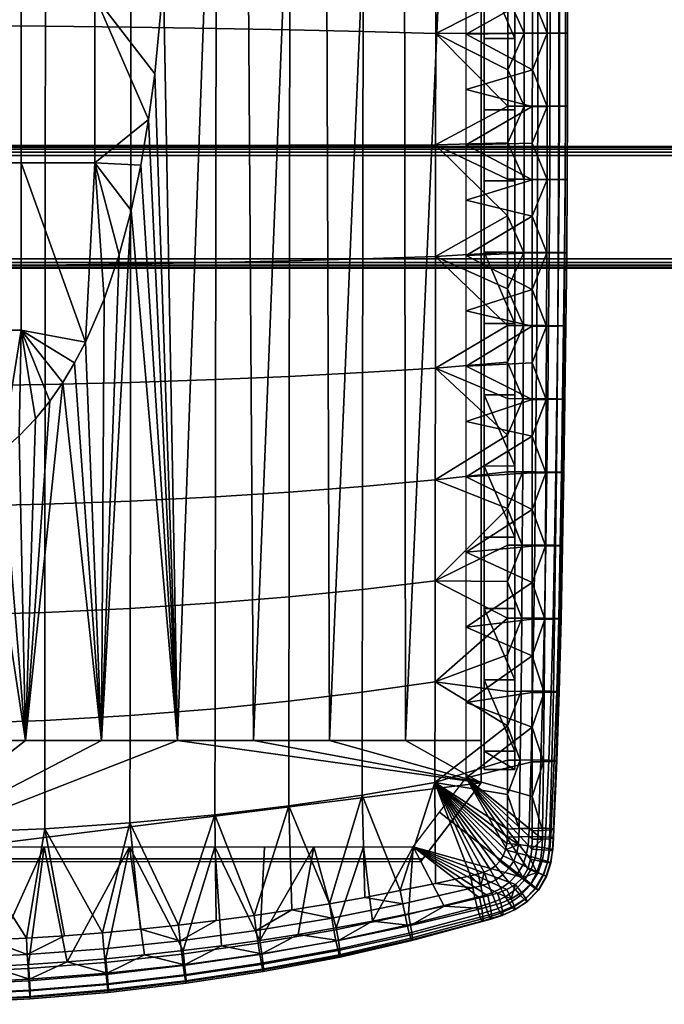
# Model space of a CAD drawing. Header units: millimetres. Extents: x -1013 to 1013, y -310 to 310.
# Tile 6 of 69: x -717 to -505, y -262 to 62. Entities that reach past the tile are written whole.
import ezdxf

# ---------------------------------------------------------------- set-up
doc = ezdxf.new("R2010")
doc.units = ezdxf.units.MM
for name, color, linetype in [('kryt', 251, 'Continuous'), ('podnoz', 7, 'Continuous'), ('podnoz nos', 7, 'Continuous'), ('sedak', 7, 'Continuous')]:
    doc.layers.add(name, color=color, linetype=linetype)

msp = doc.modelspace()

# ---------------------------------------------------------------- meshes
at = {"layer": 'kryt'}
mesh = msp.add_polyface(dxfattribs=at)
corners = [(-565, -114.98, 432.03), (-565, -189.5, 432.98), (-565, -189.5, 410.74), (-565, -40.5, 429.66), (-565, 33.93, 425.88), (-565, -175.5, 405), (-565, 132.72, 401.9), (-765, -215.5, 433), (-765, -214.5, 421), (-584.23, -214.5, 421), (-585, -215.5, 433), (-584.23, -214.5, 421), (-565, -189.5, 410.74), (-565, -189.5, 432.98), (-585, -215.5, 433), (-757.42, -95.05, 393.81), (-765, -175.5, 405), (-765, -95.5, 393.86), (-749.94, -93.72, 393.66), (-740, -175.5, 405), (-742.63, -91.51, 393.41), (-715, -175.5, 405), (-728.99, -84.71, 392.65), (-735.54, -88.44, 393.06), (-722.83, -80.3, 392.17), (-702.78, -57.68, 389.73), (-690, -175.5, 405), (-680.3, -1.1, 383.82), (-665, -175.5, 405), (-711.73, -69.63, 391.01), (-707.06, -63.84, 390.39), (-717.08, -75.26, 391.62), (-698.87, -51.2, 389.05), (-695.32, -44.44, 388.34), (-689.19, -30.31, 386.86), (-684.23, -15.71, 385.34), (-672.46, 43.93, 379.09), (-669.59, 74.18, 375.84), (-716.48, -40.42, 388.7), (-698.87, -51.2, 389.05), (-702.78, -57.68, 389.73), (-707.06, -63.84, 390.39), (-711.73, -69.63, 391.01), (-717.08, -75.26, 391.62), (-722.83, -80.3, 392.17), (-749.94, -93.72, 393.66), (-765, -67.96, 391.67), (-740.74, -40.43, 389.2), (-765, -40.43, 389.37), (-728.99, -84.71, 392.65), (-735.54, -88.44, 393.06), (-742.63, -91.51, 393.41), (-757.42, -95.05, 393.81), (-765, -95.5, 393.86), (-772.58, -95.05, 393.81), (-565, -189.5, 410.74), (-584.23, -214.5, 421), (-765, -214.5, 421), (-565, -175.5, 405), (-590, -175.5, 405), (-665, -175.5, 405), (-615, -175.5, 405), (-640, -175.5, 405), (-690, -175.5, 405), (-740, -175.5, 405), (-715, -175.5, 405), (-765, -175.5, 405)]
mesh.append_faces([[corners[k] for k in face] for face in [(0, 1, 2, 2), (3, 0, 2, 2), (4, 3, 2, 2), (5, 4, 2, 2), (6, 4, 5, 5), (7, 8, 9, 10), (11, 12, 13, 13), (13, 14, 11, 11), (15, 16, 17, 17), (15, 18, 16, 16), (19, 16, 18, 18), (19, 18, 20, 20), (21, 19, 22, 22), (19, 23, 22, 22), (19, 20, 23, 23), (24, 21, 22, 22), (21, 25, 26, 26), (27, 28, 26, 26), (29, 30, 21, 21), (25, 21, 30, 30), (31, 29, 21, 21), (31, 21, 24, 24), (32, 33, 26, 26), (34, 35, 26, 26), (33, 34, 26, 26), (36, 37, 28, 28), (27, 26, 35, 35), (25, 32, 26, 26), (38, 39, 40, 40), (38, 40, 41, 41), (42, 43, 38, 38), (42, 38, 41, 41), (44, 38, 43, 43), (45, 46, 47, 47), (38, 44, 47, 47), (47, 46, 48, 48), (49, 47, 44, 44), (47, 50, 51, 51), (47, 51, 45, 45), (52, 53, 46, 46), (52, 46, 45, 45), (49, 50, 47, 47), (54, 46, 53, 53), (55, 56, 57, 57), (58, 55, 59, 59), (60, 55, 57, 57), (59, 55, 61, 61), (61, 55, 62, 62), (55, 60, 62, 62), (57, 63, 60, 60), (57, 64, 65, 65), (57, 66, 64, 64), (57, 65, 63, 63)]])
mesh = msp.add_polyface(dxfattribs=at)
corners = [(-577.6, 104.5, 390.52), (-565, 113.71, 397.16), (-565, 104.5, 394), (-590.29, 104.5, 387.27), (-589.41, 114.04, 390.73), (-614.09, 114.32, 385.18), (-615.92, 104.5, 381.42), (-628.84, 104.5, 378.84), (-603.06, 104.5, 384.23), (-654.89, 104.5, 374.37), (-638.97, 114.55, 380.49), (-641.84, 104.5, 376.49), (-679.69, 108.74, 372.62), (-664.03, 114.74, 376.67), (-668, 104.5, 372.49), (-565, 104.5, 394), (-565, 113.71, 397.16), (-565, -175.5, 405), (-565, 123.13, 399.8), (-565, 33.93, 425.88), (-565, 132.72, 401.9), (-565, 108.27, 420.69), (-640, -175.5, 405), (-665, -175.5, 405), (-654.89, 104.5, 374.37), (-641.84, 104.5, 376.49), (-615, -175.5, 405), (-628.84, 104.5, 378.84), (-615.92, 104.5, 381.42), (-565, -175.5, 405), (-590, -175.5, 405), (-577.6, 104.5, 390.52), (-565, 104.5, 394), (-603.06, 104.5, 384.23), (-590.29, 104.5, 387.27), (-677.08, 13.87, 382.26), (-680.3, -1.1, 383.82), (-672.46, 43.93, 379.09), (-674.51, 28.92, 380.68), (-669.59, 74.18, 375.84), (-668, 104.5, 372.49), (-716.48, 14.6, 383.71), (-716.48, 69.58, 378.23), (-692.23, 69.58, 377.4), (-692.23, 14.62, 382.88), (-740.74, 14.6, 384.21), (-740.74, 69.57, 378.73), (-740.74, -40.43, 389.2), (-716.48, -40.42, 388.7), (-679.69, 108.74, 372.62), (-691.5, 112.61, 372.73), (-703.47, 116.05, 372.8), (-715.57, 118.98, 372.85), (-669.59, 74.18, 375.84), (-668, 104.5, 372.49), (-672.46, 43.93, 379.09), (-674.51, 28.92, 380.68), (-677.08, 13.87, 382.26), (-727.84, 121.35, 372.88), (-752.5, 124.14, 372.92), (-765, 97.04, 375.97), (-740.13, 123.08, 372.91), (-765, 14.59, 384.38), (-765, 42.09, 381.7), (-765, 69.57, 378.9), (-765, -12.91, 386.93), (-695.32, -44.44, 388.34), (-680.3, -1.1, 383.82), (-684.23, -15.71, 385.34), (-689.19, -30.31, 386.86), (-698.87, -51.2, 389.05), (-765, -40.43, 389.37)]
mesh.append_faces([[corners[k] for k in face] for face in [(0, 1, 2, 2), (3, 4, 0, 0), (5, 6, 7, 7), (5, 8, 6, 6), (9, 10, 11, 11), (10, 7, 11, 11), (12, 13, 14, 14), (15, 16, 17, 17), (17, 16, 18, 18), (19, 20, 21, 21), (20, 17, 18, 18), (22, 23, 24, 25), (26, 22, 27, 28), (29, 30, 31, 32), (30, 26, 33, 34), (35, 23, 36, 36), (37, 23, 38, 38), (38, 23, 35, 35), (24, 39, 40, 40), (27, 22, 25, 25), (33, 26, 28, 28), (31, 30, 34, 34), (24, 23, 39, 39), (41, 42, 43, 44), (45, 46, 42, 41), (47, 45, 41, 48), (49, 43, 50, 50), (51, 42, 52, 52), (51, 50, 43, 43), (53, 49, 54, 54), (55, 43, 53, 53), (56, 43, 55, 55), (56, 44, 43, 43), (43, 42, 51, 51), (44, 56, 57, 57), (53, 43, 49, 49), (58, 52, 42, 42), (59, 46, 60, 60), (46, 61, 58, 58), (42, 46, 58, 58), (46, 45, 62, 63), (46, 63, 64, 64), (62, 45, 65, 65), (60, 46, 64, 64), (41, 44, 66, 66), (67, 68, 44, 44), (69, 66, 44, 44), (48, 41, 66, 66), (69, 44, 68, 68), (66, 70, 48, 48), (47, 71, 65, 65), (47, 65, 45, 45), (67, 44, 57, 57)]])
at = {"layer": 'podnoz'}
mesh = msp.add_polyface(dxfattribs=at)
corners = [(-554, 32.1, 425.99), (-554, 55.53, 424.52), (-564, 55.52, 424.52), (-564, 32.09, 425.99), (-564, 78.94, 422.91), (-554, 78.95, 422.91), (-554, 102.36, 421.16), (-554, 125.75, 419.27), (-564, 125.75, 419.27), (-564, 102.35, 421.16), (-554, 149.13, 417.24), (-564, 149.13, 417.24), (-554, 172.5, 415.07), (-564, 172.5, 415.07), (-554, 32.1, 400.95), (-564, 32.09, 400.95), (-564, 55.52, 399.47), (-554, 55.53, 399.46), (-564, 78.94, 397.84), (-554, 125.76, 394.18), (-554, 102.36, 396.08), (-564, 125.75, 394.18), (-554, 78.95, 397.84), (-564, 102.35, 396.08), (-564, 149.13, 392.13), (-554, 149.14, 392.13), (-554, 78.95, 397.84), (-554, 78.95, 422.91), (-554, 55.53, 399.46), (-554, 55.53, 424.52), (-554, 32.1, 400.95), (-554, 125.76, 394.18), (-554, 125.75, 419.27), (-554, 102.36, 396.08), (-554, 149.14, 392.13), (-554, 149.13, 417.24), (-554, 102.36, 421.16), (-554, 32.1, 425.99), (-564, 125.75, 419.27), (-564, 125.75, 394.18), (-564, 102.35, 396.08), (-564, 172.5, 415.07), (-564, 149.13, 392.13), (-564, 149.13, 417.24), (-564, 78.94, 422.91), (-564, 78.94, 397.84), (-564, 55.52, 399.47), (-564, 55.52, 424.52), (-564, 32.09, 400.95), (-564, 102.35, 421.16), (-564, 172.5, 389.95)]
mesh.append_faces([[corners[k] for k in face] for face in [(0, 1, 2, 3), (4, 2, 1, 5), (6, 7, 8, 9), (7, 10, 11, 8), (5, 6, 9, 4), (10, 12, 13, 11), (14, 15, 16, 17), (16, 18, 17, 17), (19, 20, 21, 21), (22, 23, 20, 20), (19, 21, 24, 25), (18, 23, 22, 22), (23, 21, 20, 20), (17, 18, 22, 22), (26, 27, 28, 28), (29, 30, 28, 28), (31, 32, 33, 33), (31, 34, 35, 35), (36, 26, 33, 33), (37, 30, 29, 29), (36, 33, 32, 32), (27, 29, 28, 28), (26, 36, 27, 27), (31, 35, 32, 32), (38, 39, 40, 40), (41, 42, 43, 43), (43, 42, 39, 39), (44, 45, 46, 46), (47, 46, 48, 48), (45, 49, 40, 40), (47, 44, 46, 46), (49, 45, 44, 44), (49, 38, 40, 40), (38, 43, 39, 39), (41, 50, 42, 42)]])
mesh = msp.add_polyface(dxfattribs=at)
corners = [(-554, -108.63, 431.88), (-554, -85.16, 431.25), (-564, -85.18, 431.25), (-554, -61.7, 430.48), (-554, -38.24, 429.57), (-564, -38.25, 429.57), (-564, -61.71, 430.48), (-554, 8.66, 427.32), (-554, 32.1, 425.99), (-564, 32.09, 425.99), (-564, 8.65, 427.32), (-554, -14.79, 428.51), (-564, -14.8, 428.51), (-554, -61.7, 405.46), (-564, -61.71, 405.46), (-564, -38.25, 404.54), (-554, -38.24, 404.54), (-564, -14.8, 403.49), (-554, -14.78, 403.48), (-554, 8.66, 402.29), (-564, 8.65, 402.29), (-564, 32.09, 400.95), (-554, 32.1, 400.95), (-554, -85.16, 406.24), (-564, -85.18, 406.24), (-554, -38.24, 429.57), (-554, -61.7, 405.46), (-554, -38.24, 404.54), (-554, -85.16, 431.25), (-554, -108.63, 406.87), (-554, -85.16, 406.24), (-554, -61.7, 430.48), (-554, -14.79, 428.51), (-554, -14.78, 403.48), (-554, 32.1, 400.95), (-554, 32.1, 425.99), (-554, 8.66, 402.29), (-554, 8.66, 427.32), (-564, -61.71, 430.48), (-564, -61.71, 405.46), (-564, -85.18, 406.24), (-564, -14.8, 428.51), (-564, -14.8, 403.49), (-564, -38.25, 404.54), (-564, -38.25, 429.57), (-564, 32.09, 425.99), (-564, 32.09, 400.95), (-564, 8.65, 402.29), (-564, 8.65, 427.32), (-564, -85.18, 431.25), (-564, 55.52, 424.52)]
mesh.append_faces([[corners[k] for k in face] for face in [(0, 1, 2, 2), (3, 4, 5, 6), (1, 3, 6, 6), (7, 8, 9, 10), (11, 7, 10, 12), (11, 12, 4, 4), (4, 12, 5, 5), (6, 2, 1, 1), (13, 14, 15, 16), (16, 15, 17, 18), (19, 20, 21, 22), (18, 17, 20, 19), (23, 24, 14, 13), (25, 26, 27, 27), (28, 29, 30, 30), (30, 26, 31, 31), (31, 28, 30, 30), (26, 25, 31, 31), (32, 25, 27, 27), (32, 27, 33, 33), (34, 35, 36, 36), (36, 35, 37, 37), (36, 37, 33, 33), (32, 33, 37, 37), (38, 39, 40, 40), (41, 42, 43, 43), (44, 43, 39, 39), (45, 46, 47, 47), (48, 47, 42, 42), (40, 49, 38, 38), (45, 50, 46, 46), (39, 38, 44, 44), (48, 42, 41, 41), (44, 41, 43, 43), (47, 48, 45, 45)]])
mesh = msp.add_polyface(dxfattribs=at)
corners = [(-554, -185.04, 432.96), (-564, -185.04, 432.96), (-564, -185.04, 407.96), (-554, -185.04, 407.96), (-554, -155.57, 432.72), (-564, -155.57, 432.72), (-554, -179.03, 432.93), (-564, -179.04, 432.93), (-554, -185.04, 432.96), (-554, -132.1, 432.37), (-554, -108.63, 431.88), (-564, -108.64, 431.88), (-564, -132.11, 432.37), (-564, -185.04, 432.96), (-564, -85.18, 431.25), (-554, -179.03, 407.93), (-554, -185.04, 407.96), (-564, -179.04, 407.93), (-554, -155.57, 407.72), (-564, -155.57, 407.72), (-554, -132.1, 407.37), (-564, -132.11, 407.37), (-564, -108.64, 406.87), (-554, -108.63, 406.87), (-564, -85.18, 406.24), (-554, -85.16, 406.24), (-564, -185.04, 407.96), (-554, -132.1, 432.37), (-554, -155.57, 407.72), (-554, -132.1, 407.37), (-554, -179.03, 432.93), (-554, -185.04, 407.96), (-554, -179.03, 407.93), (-554, -155.57, 432.72), (-554, -108.63, 431.88), (-554, -108.63, 406.87), (-554, -185.04, 432.96), (-554, -85.16, 431.25), (-564, -155.57, 432.72), (-564, -155.57, 407.72), (-564, -179.04, 407.93), (-564, -108.64, 431.88), (-564, -108.64, 406.87), (-564, -132.11, 407.37), (-564, -132.11, 432.37), (-564, -85.18, 431.25), (-564, -85.18, 406.24), (-564, -179.04, 432.93), (-564, -185.04, 407.96), (-564, -185.04, 432.96)]
mesh.append_faces([[corners[k] for k in face] for face in [(0, 1, 2, 3), (4, 5, 6, 6), (7, 8, 6, 6), (9, 10, 11, 12), (9, 12, 4, 4), (8, 7, 13, 13), (6, 5, 7, 7), (10, 14, 11, 11), (12, 5, 4, 4), (15, 16, 17, 17), (18, 15, 19, 19), (20, 21, 22, 23), (23, 22, 24, 25), (18, 19, 21, 20), (16, 26, 17, 17), (15, 17, 19, 19), (27, 28, 29, 29), (30, 31, 32, 32), (32, 28, 33, 33), (34, 29, 35, 35), (28, 27, 33, 33), (30, 36, 31, 31), (33, 30, 32, 32), (27, 29, 34, 34), (35, 37, 34, 34), (38, 39, 40, 40), (41, 42, 43, 43), (44, 43, 39, 39), (42, 45, 46, 46), (39, 38, 44, 44), (44, 41, 43, 43), (45, 42, 41, 41), (47, 48, 49, 49), (40, 48, 47, 47), (38, 40, 47, 47)]])
at = {"layer": 'podnoz nos'}
mesh = msp.add_polyface(dxfattribs=at)
corners = [(-1000, -17, 300), (1000, -17, 300), (-1000, -18.15, 300.23), (1000, -18.15, 300.23), (-1000, -19.12, 300.88), (1000, -19.12, 300.88), (-1000, -19.77, 301.85), (1000, -19.77, 301.85), (-1000, -20, 303), (1000, -20, 303), (-1000, -20, 377), (1000, -20, 377), (-1000, -19.77, 378.15), (1000, -19.77, 378.15), (-1000, -19.12, 379.12), (1000, -19.12, 379.12), (-1000, -18.15, 379.77), (1000, -18.15, 379.77), (-1000, -17, 380), (1000, -17, 380), (-1000, 17, 380), (1000, 17, 380), (-1000, 18.15, 379.77), (1000, 18.15, 379.77), (-1000, 19.12, 379.12), (1000, 19.12, 379.12), (-1000, 19.77, 378.15), (1000, 19.77, 378.15), (-1000, 20, 377), (1000, 20, 377), (-1000, 20, 303), (1000, 20, 303), (-1000, 19.77, 301.85), (1000, 19.77, 301.85), (-1000, 19.12, 300.88), (1000, 19.12, 300.88), (-1000, 18.15, 300.23), (1000, 18.15, 300.23), (-1000, 17, 300), (1000, 17, 300)]
mesh.append_faces([[corners[k] for k in face] for face in [(39, 1, 0, 38), (5, 4, 2, 3), (7, 6, 4, 5), (2, 0, 1, 3), (8, 6, 7, 9), (9, 11, 10, 8), (15, 14, 12, 13), (17, 16, 14, 15), (12, 10, 11, 13), (18, 16, 17, 19), (19, 21, 20, 18), (25, 24, 22, 23), (27, 26, 24, 25), (22, 20, 21, 23), (28, 26, 27, 29), (29, 31, 30, 28), (35, 34, 32, 33), (37, 36, 34, 35), (32, 30, 31, 33), (38, 36, 37, 39)]])
at = {"layer": 'sedak'}
mesh = msp.add_polyface(dxfattribs=at)
corners = [(-548.21, -15.04, 431.01), (-570, -15.86, 428.34), (-548.2, -2.99, 430.51), (-570, 2.34, 427.32), (-548.2, 21.12, 429.4), (-570, 20.55, 426.22), (-548.2, 33.16, 428.8), (-548.19, 45.21, 428.16), (-570, 56.94, 423.77), (-548.19, 57.26, 427.48), (-570, 38.75, 425.03), (-548.19, 69.3, 426.77), (-570, 72.09, 422.66), (-548.19, 81.34, 426.02), (-570, 87.25, 421.49), (-548.18, 93.38, 425.24), (-548.2, 9.07, 429.98), (-570, 102.39, 420.27), (-603.95, 20.45, 461.82), (-604, -16.98, 464.77), (-580.06, -16.22, 465.2), (-580.02, 20.52, 462.69), (-603.9, 57.86, 458.28), (-579.98, 57.23, 459.54), (-603.86, 91.63, 454.49), (-579.95, 90.38, 456.07), (-628.08, 20.4, 460.11), (-628.14, -17.64, 463.45), (-628.03, 58.4, 456.26), (-627.98, 92.71, 452.25), (-652.37, 20.36, 458.18), (-652.42, -18.18, 461.83), (-652.31, 58.86, 454.08), (-652.27, 93.61, 449.88), (-680.38, 20.32, 456.32), (-680.42, -18.68, 460.27), (-680.33, 59.27, 451.98), (-680.29, 94.43, 447.6), (-708.52, 20.29, 454.98), (-708.55, -19.03, 459.14), (-708.48, 59.57, 450.45), (-708.45, 95.02, 445.91), (-736.74, 20.28, 454.17), (-736.75, -19.24, 458.46), (-736.72, 59.75, 449.51), (-736.7, 95.37, 444.86), (-765, 20.27, 453.9), (-765, -19.31, 458.23), (-765, 59.8, 449.19), (-765, 95.49, 444.5), (-556.33, -26.88, 464.59), (-556.33, -14.84, 464.08), (-556.32, -2.81, 463.49), (-556.32, 9.22, 462.83), (-556.31, 21.25, 462.09), (-556.31, 33.26, 461.28), (-556.3, 45.28, 460.38), (-556.3, 57.29, 459.42), (-556.29, 69.29, 458.37), (-556.28, 81.28, 457.23), (-556.28, 93.26, 455.97), (-556.27, 105.23, 454.57), (-551, -14.86, 463.11), (-550.93, 9.2, 461.94), (-550.88, 33.24, 460.47), (-550.86, 57.27, 458.69), (-550.89, 81.27, 456.59)]
mesh.append_faces([[corners[k] for k in face] for face in [(0, 1, 2, 2), (3, 2, 1, 1), (4, 5, 6, 6), (7, 8, 9, 9), (10, 7, 6, 6), (11, 12, 13, 13), (14, 15, 13, 13), (8, 11, 9, 9), (5, 4, 16, 16), (5, 10, 6, 6), (8, 12, 11, 11), (10, 8, 7, 7), (14, 17, 15, 15), (12, 14, 13, 13), (3, 5, 16, 16), (3, 16, 2, 2), (18, 19, 20, 21), (22, 18, 21, 23), (24, 22, 23, 25), (26, 27, 19, 18), (28, 26, 18, 22), (29, 28, 22, 24), (30, 31, 27, 26), (32, 30, 26, 28), (33, 32, 28, 29), (34, 35, 31, 30), (36, 34, 30, 32), (37, 36, 32, 33), (38, 39, 35, 34), (40, 38, 34, 36), (41, 40, 36, 37), (42, 43, 39, 38), (44, 42, 38, 40), (45, 44, 40, 41), (46, 47, 43, 42), (48, 46, 42, 44), (49, 48, 44, 45), (20, 50, 51, 51), (21, 52, 53, 53), (21, 54, 55, 55), (54, 21, 53, 53), (52, 20, 51, 51), (56, 57, 23, 23), (58, 59, 25, 25), (23, 57, 58, 58), (60, 61, 25, 25), (25, 59, 60, 60), (23, 55, 56, 56), (21, 20, 52, 52), (21, 55, 23, 23), (58, 25, 23, 23), (62, 63, 53, 52), (52, 51, 62, 62), (50, 62, 51, 51), (64, 55, 54, 54), (64, 56, 55, 55), (54, 53, 63, 63), (65, 58, 57, 57), (66, 60, 59, 59)]])
mesh = msp.add_polyface(dxfattribs=at)
corners = [(-539.55, 9.12, 435.16), (-539.67, -14.99, 436.06), (-543.39, -15.02, 432.64), (-543.33, 9.1, 431.69), (-537.35, 9.13, 439.74), (-537.51, -14.97, 440.62), (-536.71, 9.14, 444.61), (-536.89, -14.96, 445.5), (-537.44, 9.15, 449.4), (-537.63, -14.94, 450.32), (-539.41, 9.15, 453.76), (-539.6, -14.92, 454.73), (-542.48, 9.17, 457.43), (-542.64, -14.9, 458.46), (-546.44, 9.18, 460.19), (-546.56, -14.88, 461.29), (-550.93, 9.2, 461.94), (-551, -14.86, 463.11), (-539.48, 33.22, 434.1), (-543.29, 33.2, 430.58), (-537.25, 33.23, 438.67), (-536.6, 33.23, 443.51), (-537.32, 33.22, 448.24), (-539.3, 33.22, 452.53), (-542.38, 33.22, 456.12), (-546.36, 33.23, 458.8), (-550.88, 33.24, 460.47), (-539.47, 57.32, 432.86), (-543.28, 57.3, 429.33), (-537.24, 57.32, 437.4), (-536.58, 57.31, 442.18), (-537.3, 57.29, 446.83), (-539.28, 57.28, 451.03), (-542.37, 57.27, 454.52), (-546.35, 57.26, 457.11), (-550.86, 57.27, 458.69), (-539.54, 81.4, 431.44), (-543.31, 81.39, 427.92), (-537.33, 81.39, 435.93), (-536.68, 81.37, 440.61), (-537.41, 81.34, 445.16), (-539.38, 81.31, 449.24), (-542.45, 81.28, 452.62), (-546.4, 81.27, 455.09), (-550.89, 81.27, 456.59), (-536.98, 105.41, 438.74), (-537.59, 105.46, 434.2), (-537.71, 105.36, 443.13), (-539.66, 105.31, 447.06), (-542.68, 105.27, 450.28), (-546.57, 105.24, 452.63), (-550.98, 105.22, 454.02), (-548.21, -27.1, 431.48), (-548.21, -15.04, 431.01), (-548.2, -2.99, 430.51), (-548.2, 9.07, 429.98), (-548.2, 21.12, 429.4), (-548.2, 33.16, 428.8), (-548.19, 45.21, 428.16), (-548.19, 57.26, 427.48), (-548.19, 69.3, 426.77), (-548.19, 81.34, 426.02), (-548.18, 93.38, 425.24), (-543.42, 105.47, 426.35), (-556.31, 21.25, 462.09), (-556.29, 69.29, 458.37), (-556.3, 45.28, 460.38), (-556.28, 93.26, 455.97), (-556.28, 81.28, 457.23), (-556.3, 57.29, 459.42)]
mesh.append_faces([[corners[k] for k in face] for face in [(0, 1, 2, 3), (4, 5, 1, 0), (6, 7, 5, 4), (8, 9, 7, 6), (10, 11, 9, 8), (12, 13, 11, 10), (14, 15, 13, 12), (16, 17, 15, 14), (18, 0, 3, 19), (20, 4, 0, 18), (21, 6, 4, 20), (22, 8, 6, 21), (23, 10, 8, 22), (24, 12, 10, 23), (25, 14, 12, 24), (26, 16, 14, 25), (27, 18, 19, 28), (29, 20, 18, 27), (30, 21, 20, 29), (31, 22, 21, 30), (32, 23, 22, 31), (33, 24, 23, 32), (34, 25, 24, 33), (35, 26, 25, 34), (36, 27, 28, 37), (38, 29, 27, 36), (39, 30, 29, 38), (40, 31, 30, 39), (41, 32, 31, 40), (42, 33, 32, 41), (43, 34, 33, 42), (44, 35, 34, 43), (45, 39, 38, 46), (47, 40, 39, 45), (48, 41, 40, 47), (49, 42, 41, 48), (50, 43, 42, 49), (51, 44, 43, 50), (2, 52, 53, 53), (2, 53, 54, 54), (3, 55, 56, 56), (19, 57, 58, 58), (28, 58, 59, 59), (19, 56, 57, 57), (3, 54, 55, 55), (37, 60, 61, 61), (37, 61, 62, 62), (28, 59, 60, 60), (19, 3, 56, 56), (28, 19, 58, 58), (2, 54, 3, 3), (63, 37, 62, 62), (28, 60, 37, 37), (26, 64, 16, 16), (35, 44, 65, 65), (26, 35, 66, 66), (51, 67, 44, 44), (68, 65, 44, 44), (69, 66, 35, 35)]])
mesh = msp.add_polyface(dxfattribs=at)
corners = [(-548.24, -205.21, 434.22), (-548.25, -208.02, 434.2), (-570, -187.8, 433.99), (-548.24, -182.54, 434.3), (-548.24, -193.91, 434.28), (-570, -163.03, 433.62), (-548.23, -159.75, 434.25), (-548.24, -171.14, 434.29), (-570, -138.26, 433.1), (-548.23, -135.64, 434.07), (-548.23, -147.7, 434.18), (-548.23, -123.57, 433.92), (-570, -113.5, 432.43), (-548.22, -99.45, 433.52), (-548.23, -111.51, 433.74), (-570, -88.73, 431.61), (-548.22, -75.33, 432.98), (-548.22, -87.39, 433.27), (-570, -52.29, 430.14), (-548.21, -51.21, 432.3), (-548.22, -63.27, 432.66), (-548.21, -39.15, 431.91), (-570, -70.51, 430.91), (-548.8, -214.58, 434.15), (-549.73, -217.74, 434.14), (-548.36, -211.31, 434.18), (-551.37, -220.59, 434.13), (-570, -34.08, 429.28), (-570, -15.86, 428.34), (-548.21, -27.1, 431.48), (-556.41, -204.71, 460.14), (-580.24, -189.38, 466.17), (-556.42, -207.3, 459.79), (-556.41, -182.01, 462.72), (-556.4, -170.69, 463.69), (-580.2, -156.16, 468.19), (-556.4, -159.36, 464.46), (-556.39, -147.32, 465.09), (-556.41, -193.34, 461.55), (-580.17, -122.95, 468.73), (-556.39, -135.28, 465.55), (-556.38, -123.23, 465.85), (-556.37, -111.19, 466.01), (-556.37, -99.14, 466.06), (-580.13, -89.75, 468.27), (-556.36, -87.09, 466.01), (-556.36, -75.05, 465.88), (-580.1, -52.98, 467.05), (-556.35, -63, 465.67), (-556.35, -50.96, 465.39), (-556.34, -38.92, 465.03), (-580.06, -16.22, 465.2), (-556.33, -26.88, 464.59), (-556.98, -211.47, 459.32), (-553.32, -212.46, 457.98), (-552.78, -209.79, 458.24), (-552.54, -204.54, 458.9), (-552.6, -207.2, 458.55), (-552.19, -181.95, 461.41), (-551.91, -159.31, 463.13), (-551.68, -135.26, 464.24), (-556.55, -209.4, 459.53), (-551.35, -87.11, 464.81), (-551.21, -63.02, 464.55), (-551.5, -111.19, 464.76), (-551.1, -38.94, 463.98)]
mesh.append_faces([[corners[k] for k in face] for face in [(0, 1, 2, 2), (2, 3, 4, 4), (4, 0, 2, 2), (5, 6, 7, 7), (8, 9, 10, 10), (8, 11, 9, 9), (10, 6, 5, 5), (7, 3, 2, 2), (12, 13, 14, 14), (15, 16, 17, 17), (17, 13, 15, 15), (18, 19, 20, 20), (21, 19, 18, 18), (20, 16, 22, 22), (14, 11, 12, 12), (23, 24, 2, 2), (25, 23, 2, 2), (26, 2, 24, 24), (12, 15, 13, 13), (22, 18, 20, 20), (27, 28, 29, 29), (18, 27, 21, 21), (1, 25, 2, 2), (30, 31, 32, 32), (31, 33, 34, 34), (35, 36, 37, 37), (36, 35, 34, 34), (33, 31, 38, 38), (39, 40, 41, 41), (39, 42, 43, 43), (42, 39, 41, 41), (44, 45, 46, 46), (47, 48, 49, 49), (48, 47, 46, 46), (45, 44, 43, 43), (40, 35, 37, 37), (38, 31, 30, 30), (50, 47, 49, 49), (51, 50, 52, 52), (53, 54, 55, 55), (38, 30, 56, 56), (56, 30, 32, 57), (58, 59, 34, 34), (59, 60, 37, 36), (32, 61, 55, 55), (62, 63, 46, 45), (53, 55, 61, 61), (33, 38, 58, 58), (36, 34, 59, 59), (33, 58, 34, 34), (41, 40, 60, 60), (42, 41, 64, 64), (45, 43, 62, 62), (42, 64, 43, 43), (37, 60, 40, 40), (46, 63, 48, 48), (48, 63, 49, 49), (50, 49, 65, 65), (65, 52, 50, 50)]])
mesh = msp.add_polyface(dxfattribs=at)
corners = [(-570, -34.08, 429.28), (-548.21, -27.1, 431.48), (-548.21, -39.15, 431.91), (-570, -15.86, 428.34), (-548.21, -15.04, 431.01), (-540.54, -111.46, 438.03), (-540.86, -135.57, 438.11), (-544.03, -135.62, 435.2), (-543.86, -111.49, 434.98), (-538.67, -111.41, 442.27), (-539.1, -135.51, 442.19), (-538.22, -111.36, 446.93), (-538.72, -135.44, 446.71), (-539.01, -111.31, 451.62), (-539.52, -135.38, 451.27), (-540.91, -111.26, 455.99), (-541.39, -135.33, 455.55), (-543.77, -111.23, 459.76), (-544.19, -135.29, 459.26), (-547.41, -111.2, 462.73), (-547.72, -135.27, 462.21), (-551.5, -111.19, 464.76), (-551.68, -135.26, 464.24), (-540.28, -87.34, 437.78), (-543.72, -87.37, 434.61), (-538.32, -87.3, 442.14), (-537.82, -87.26, 446.89), (-538.59, -87.22, 451.65), (-540.51, -87.18, 456.07), (-543.43, -87.15, 459.87), (-547.15, -87.12, 462.82), (-551.35, -87.11, 464.81), (-540.05, -63.22, 437.37), (-543.6, -63.25, 434.1), (-538.01, -63.19, 441.81), (-537.46, -63.16, 446.63), (-538.22, -63.13, 451.44), (-540.16, -63.09, 455.88), (-543.12, -63.06, 459.68), (-546.92, -63.04, 462.6), (-551.21, -63.02, 464.55), (-539.84, -39.11, 436.8), (-543.49, -39.13, 433.44), (-537.74, -39.08, 441.31), (-537.15, -39.06, 446.17), (-537.9, -39.03, 450.99), (-539.85, -39.01, 455.43), (-542.86, -38.98, 459.21), (-546.72, -38.96, 462.09), (-551.1, -38.94, 463.98), (-539.67, -14.99, 436.06), (-543.39, -15.02, 432.64), (-537.51, -14.97, 440.62), (-536.89, -14.96, 445.5), (-537.63, -14.94, 450.32), (-539.6, -14.92, 454.73), (-542.64, -14.9, 458.46), (-546.56, -14.88, 461.29), (-551, -14.86, 463.11), (-548.23, -123.57, 433.92), (-548.23, -111.51, 433.74), (-548.22, -99.45, 433.52), (-548.22, -87.39, 433.27), (-548.22, -75.33, 432.98), (-548.22, -63.27, 432.66), (-548.23, -135.64, 434.07), (-548.21, -51.21, 432.3), (-556.38, -123.23, 465.85), (-556.37, -99.14, 466.06), (-556.33, -26.88, 464.59), (-556.35, -50.96, 465.39)]
mesh.append_faces([[corners[k] for k in face] for face in [(0, 1, 2, 2), (3, 4, 1, 1), (5, 6, 7, 8), (9, 10, 6, 5), (11, 12, 10, 9), (13, 14, 12, 11), (15, 16, 14, 13), (17, 18, 16, 15), (19, 20, 18, 17), (21, 22, 20, 19), (23, 5, 8, 24), (25, 9, 5, 23), (26, 11, 9, 25), (27, 13, 11, 26), (28, 15, 13, 27), (29, 17, 15, 28), (30, 19, 17, 29), (31, 21, 19, 30), (32, 23, 24, 33), (34, 25, 23, 32), (35, 26, 25, 34), (36, 27, 26, 35), (37, 28, 27, 36), (38, 29, 28, 37), (39, 30, 29, 38), (40, 31, 30, 39), (41, 32, 33, 42), (43, 34, 32, 41), (44, 35, 34, 43), (45, 36, 35, 44), (46, 37, 36, 45), (47, 38, 37, 46), (48, 39, 38, 47), (49, 40, 39, 48), (50, 41, 42, 51), (52, 43, 41, 50), (53, 44, 43, 52), (54, 45, 44, 53), (55, 46, 45, 54), (56, 47, 46, 55), (57, 48, 47, 56), (58, 49, 48, 57), (8, 59, 60, 60), (8, 60, 61, 61), (24, 62, 63, 63), (33, 63, 64, 64), (24, 61, 62, 62), (7, 65, 59, 59), (8, 7, 59, 59), (24, 8, 61, 61), (24, 63, 33, 33), (33, 64, 66, 66), (21, 67, 22, 22), (31, 68, 21, 21), (42, 66, 2, 2), (42, 2, 1, 1), (51, 42, 1, 1), (69, 49, 58, 58), (49, 70, 40, 40), (66, 42, 33, 33)]])
mesh = msp.add_polyface(dxfattribs=at)
corners = [(-570, -138.26, 433.1), (-548.23, -147.7, 434.18), (-570, -163.03, 433.62), (-548.23, -123.57, 433.92), (-570, -113.5, 432.43), (-548.22, -75.33, 432.98), (-570, -88.73, 431.61), (-570, -70.51, 430.91), (-548.24, -171.14, 434.29), (-570, -187.8, 433.99), (-604.19, -159.62, 469.96), (-604.24, -193.49, 468.4), (-580.24, -189.38, 466.17), (-580.2, -156.16, 468.19), (-604.15, -125.77, 469.95), (-580.17, -122.95, 468.73), (-604.1, -91.92, 468.93), (-580.13, -89.75, 468.27), (-604.05, -54.44, 467.14), (-580.1, -52.98, 467.05), (-604, -16.98, 464.77), (-580.06, -16.22, 465.2), (-628.34, -162.6, 470.66), (-628.39, -197.02, 469.58), (-628.29, -128.19, 470.13), (-628.25, -93.79, 468.58), (-628.19, -55.7, 466.27), (-628.14, -17.64, 463.45), (-652.63, -165.09, 470.79), (-652.67, -199.98, 470.14), (-652.58, -130.21, 469.79), (-652.53, -95.35, 467.79), (-652.47, -56.75, 465.04), (-652.42, -18.18, 461.83), (-680.6, -167.34, 470.73), (-680.64, -202.66, 470.45), (-680.56, -132.04, 469.34), (-680.52, -96.76, 466.96), (-680.47, -57.7, 463.81), (-680.42, -18.68, 460.27), (-708.68, -168.96, 470.61), (-708.71, -204.57, 470.58), (-708.65, -133.36, 468.96), (-708.62, -97.78, 466.33), (-708.58, -58.39, 462.93), (-708.55, -19.03, 459.14), (-736.82, -169.92, 470.49), (-736.84, -205.72, 470.59), (-736.81, -134.14, 468.71), (-736.79, -98.38, 465.94), (-736.77, -58.79, 462.38), (-736.75, -19.24, 458.46), (-765, -170.25, 470.43), (-765, -206.11, 470.58), (-765, -134.41, 468.61), (-765, -98.59, 465.8), (-765, -58.93, 462.2), (-765, -19.31, 458.23), (-556.42, -207.3, 459.79), (-556.55, -209.4, 459.53), (-557.75, -213.44, 459.21), (-558.88, -215.23, 459.19), (-562.09, -217.96, 459.48), (-560.35, -216.75, 459.29), (-566.01, -219.45, 460.07), (-564, -218.85, 459.74), (-568.5, -220.03, 460.48), (-580.09, -222.56, 462.18), (-556.4, -170.69, 463.69), (-556.98, -211.47, 459.32), (-556.39, -135.28, 465.55), (-556.36, -75.05, 465.88), (-556.37, -99.14, 466.06), (-556.34, -38.92, 465.03), (-614.97, -229.25, 465.53), (-689.69, -238.8, 467.98), (-591.68, -224.95, 463.56), (-551.37, -220.59, 434.13), (-578.73, -199.15, 434.06), (-551.37, -220.59, 434.13), (-587.46, -210.5, 434.13), (-578.73, -199.15, 434.06)]
mesh.append_faces([[corners[k] for k in face] for face in [(0, 1, 2, 2), (3, 0, 4, 4), (5, 6, 7, 7), (2, 8, 9, 9), (10, 11, 12, 13), (14, 10, 13, 15), (16, 14, 15, 17), (18, 16, 17, 19), (20, 18, 19, 21), (22, 23, 11, 10), (24, 22, 10, 14), (25, 24, 14, 16), (26, 25, 16, 18), (27, 26, 18, 20), (28, 29, 23, 22), (30, 28, 22, 24), (31, 30, 24, 25), (32, 31, 25, 26), (33, 32, 26, 27), (34, 35, 29, 28), (36, 34, 28, 30), (37, 36, 30, 31), (38, 37, 31, 32), (39, 38, 32, 33), (40, 41, 35, 34), (42, 40, 34, 36), (43, 42, 36, 37), (44, 43, 37, 38), (45, 44, 38, 39), (46, 47, 41, 40), (48, 46, 40, 42), (49, 48, 42, 43), (50, 49, 43, 44), (51, 50, 44, 45), (52, 53, 47, 46), (54, 52, 46, 48), (55, 54, 48, 49), (56, 55, 49, 50), (57, 56, 50, 51), (58, 12, 59, 59), (60, 12, 61, 61), (62, 63, 12, 12), (64, 65, 12, 12), (65, 62, 12, 12), (66, 64, 12, 12), (67, 66, 12, 12), (63, 61, 12, 12), (68, 13, 12, 12), (69, 12, 60, 60), (13, 70, 15, 15), (17, 71, 19, 19), (15, 72, 17, 17), (59, 12, 69, 69), (21, 19, 73, 73), (23, 74, 11, 11), (75, 35, 41, 41), (76, 12, 11, 11), (77, 78, 9, 9), (79, 80, 81, 81)]])
mesh = msp.add_polyface(dxfattribs=at)
corners = [(-544.14, -210.88, 450.83), (-544.86, -214.8, 450.55), (-543.12, -215.32, 447.11), (-542.39, -211.18, 447.36), (-546.58, -210.53, 453.9), (-547.27, -214.11, 453.61), (-549.54, -210.16, 456.41), (-550.17, -213.31, 456.13), (-552.78, -209.79, 458.24), (-553.32, -212.46, 457.98), (-542.49, -207.86, 437.15), (-542.67, -211.63, 437.04), (-545.04, -211.54, 434.89), (-544.9, -207.98, 434.94), (-541.29, -207.7, 440.35), (-541.51, -211.58, 440.18), (-541.24, -207.53, 443.96), (-541.48, -211.42, 443.72), (-542.14, -207.38, 447.65), (-543.88, -207.26, 451.16), (-546.33, -207.18, 454.25), (-549.32, -207.17, 456.76), (-552.6, -207.2, 458.55), (-542.4, -204.98, 437.22), (-544.85, -205.13, 434.98), (-541.18, -204.81, 440.48), (-541.1, -204.65, 444.14), (-542, -204.51, 447.88), (-543.75, -204.43, 451.44), (-546.21, -204.4, 454.57), (-549.23, -204.44, 457.1), (-552.54, -204.54, 458.9), (-541.77, -182.44, 437.7), (-544.51, -182.52, 435.19), (-540.32, -182.32, 441.3), (-540.12, -182.2, 445.33), (-540.98, -182.09, 449.43), (-542.78, -182.01, 453.31), (-545.39, -181.95, 456.72), (-548.62, -181.93, 459.46), (-552.19, -181.95, 461.41), (-541.27, -159.66, 437.99), (-544.25, -159.73, 435.27), (-539.65, -159.58, 441.87), (-539.35, -159.49, 446.17), (-540.18, -159.41, 450.54), (-542.02, -159.34, 454.65), (-544.73, -159.3, 458.25), (-548.13, -159.29, 461.12), (-551.91, -159.31, 463.13), (-540.86, -135.57, 438.11), (-544.03, -135.62, 435.2), (-539.1, -135.51, 442.19), (-538.72, -135.44, 446.71), (-539.52, -135.38, 451.27), (-541.39, -135.33, 455.55), (-544.19, -135.29, 459.26), (-547.72, -135.27, 462.21), (-551.68, -135.26, 464.24), (-548.24, -182.54, 434.3), (-548.24, -171.14, 434.29), (-548.23, -159.75, 434.25), (-548.23, -147.7, 434.18), (-548.23, -135.64, 434.07), (-548.24, -193.91, 434.28), (-548.36, -211.31, 434.18), (-548.24, -205.21, 434.22), (-548.25, -208.02, 434.2), (-556.42, -207.3, 459.79), (-556.41, -193.34, 461.55)]
mesh.append_faces([[corners[k] for k in face] for face in [(0, 1, 2, 3), (4, 5, 1, 0), (6, 7, 5, 4), (8, 9, 7, 6), (10, 11, 12, 13), (14, 15, 11, 10), (16, 17, 15, 14), (18, 3, 17, 16), (19, 0, 3, 18), (20, 4, 0, 19), (21, 6, 4, 20), (22, 8, 6, 21), (23, 10, 13, 24), (25, 14, 10, 23), (26, 16, 14, 25), (27, 18, 16, 26), (28, 19, 18, 27), (29, 20, 19, 28), (30, 21, 20, 29), (31, 22, 21, 30), (32, 23, 24, 33), (34, 25, 23, 32), (35, 26, 25, 34), (36, 27, 26, 35), (37, 28, 27, 36), (38, 29, 28, 37), (39, 30, 29, 38), (40, 31, 30, 39), (41, 32, 33, 42), (43, 34, 32, 41), (44, 35, 34, 43), (45, 36, 35, 44), (46, 37, 36, 45), (47, 38, 37, 46), (48, 39, 38, 47), (49, 40, 39, 48), (50, 41, 42, 51), (52, 43, 41, 50), (53, 44, 43, 52), (54, 45, 44, 53), (55, 46, 45, 54), (56, 47, 46, 55), (57, 48, 47, 56), (58, 49, 48, 57), (33, 59, 60, 60), (42, 61, 62, 62), (51, 62, 63, 63), (42, 60, 61, 61), (33, 64, 59, 59), (13, 12, 65, 65), (24, 13, 66, 66), (66, 13, 67, 67), (24, 66, 64, 64), (33, 24, 64, 64), (42, 33, 60, 60), (42, 62, 51, 51), (65, 67, 13, 13), (68, 8, 22, 22), (40, 69, 31, 31)]])
mesh = msp.add_polyface(dxfattribs=at)
corners = [(-559.62, -225.78, 434.18), (-587.46, -210.5, 434.13), (-556.56, -224.57, 434.16), (-553.72, -222.89, 434.14), (-551.37, -220.59, 434.13), (-562.8, -226.67, 434.21), (-565.54, -227.34, 434.24), (-589.01, -232.57, 434.44), (-600.86, -234.96, 434.53), (-577.23, -230.02, 434.34), (-603.77, -210.5, 434.02), (-612.73, -237.17, 434.62), (-580.24, -189.38, 466.17), (-591.68, -224.95, 463.56), (-580.09, -222.56, 462.18), (-604.24, -193.49, 468.4), (-603.29, -227.18, 464.66), (-587.79, -239.41, 437.97), (-611.56, -244.57, 438.48), (-612.02, -241.38, 435.65), (-588.25, -236.46, 435.36), (-587.66, -241.04, 441.73), (-611.41, -246.37, 442.53), (-587.81, -241.39, 445.93), (-611.5, -246.79, 447.01), (-588.18, -240.64, 450.18), (-611.8, -246.03, 451.55), (-588.71, -238.9, 454.18), (-612.26, -244.19, 455.79), (-589.37, -236.3, 457.67), (-612.84, -241.42, 459.47), (-590.1, -233.01, 460.43), (-613.5, -237.91, 462.35), (-590.85, -229.33, 462.34), (-614.19, -233.96, 464.32), (-564.45, -233.44, 437.32), (-564.83, -230.83, 435.02), (-564.42, -234.85, 440.67), (-564.67, -235.1, 444.42), (-565.11, -234.36, 448.25), (-565.69, -232.73, 451.86), (-566.37, -230.34, 455.02), (-567.08, -227.34, 457.55), (-567.77, -223.99, 459.31), (-561.64, -232.66, 437.23), (-562.04, -230.1, 434.97), (-561.61, -234.03, 440.52), (-561.86, -234.28, 444.21), (-562.33, -233.54, 447.97), (-562.95, -231.93, 451.53), (-563.67, -229.57, 454.65), (-564.44, -226.62, 457.14), (-565.2, -223.33, 458.9), (-558.63, -232.36, 447.61), (-558.08, -233.08, 443.92), (-559.43, -230.8, 451.12), (-560.43, -228.53, 454.22), (-561.55, -225.7, 456.72), (-562.71, -222.56, 458.51), (-560.24, -221.38, 458.17), (-558.61, -224.29, 456.34), (-558.6, -229.1, 434.91), (-614.97, -229.25, 465.53), (-568.5, -220.03, 460.48), (-566.01, -219.45, 460.07), (-564, -218.85, 459.74), (-562.09, -217.96, 459.48), (-557.9, -219.73, 457.93), (-560.35, -216.75, 459.29)]
mesh.append_faces([[corners[k] for k in face] for face in [(0, 1, 2, 2), (3, 1, 4, 4), (2, 1, 3, 3), (5, 1, 0, 0), (6, 1, 5, 5), (1, 7, 8, 8), (7, 1, 9, 9), (1, 8, 10, 10), (8, 11, 10, 10), (9, 1, 6, 6), (12, 13, 14, 14), (15, 16, 13, 13), (17, 18, 19, 20), (21, 22, 18, 17), (23, 24, 22, 21), (25, 26, 24, 23), (27, 28, 26, 25), (29, 30, 28, 27), (31, 32, 30, 29), (33, 34, 32, 31), (35, 17, 20, 36), (37, 21, 17, 35), (38, 23, 21, 37), (39, 25, 23, 38), (40, 27, 25, 39), (41, 29, 27, 40), (42, 31, 29, 41), (43, 33, 31, 42), (44, 35, 36, 45), (46, 37, 35, 44), (47, 38, 37, 46), (48, 39, 38, 47), (49, 40, 39, 48), (50, 41, 40, 49), (51, 42, 41, 50), (52, 43, 42, 51), (53, 48, 47, 54), (55, 49, 48, 53), (56, 50, 49, 55), (57, 51, 50, 56), (58, 52, 51, 57), (59, 58, 57, 60), (20, 8, 7, 7), (20, 7, 9, 9), (19, 8, 20, 20), (36, 9, 6, 6), (20, 9, 36, 36), (5, 45, 36, 6), (45, 5, 0, 61), (34, 33, 16, 62), (33, 43, 14, 13), (63, 52, 64, 64), (43, 52, 63, 63), (65, 64, 52, 52), (63, 14, 43, 43), (33, 13, 16, 16), (58, 65, 52, 52), (66, 59, 67, 68), (59, 66, 65, 58)]])
mesh = msp.add_polyface(dxfattribs=at)
corners = [(-625.29, -239.33, 434.7), (-620.08, -210.5, 433.89), (-612.73, -237.17, 434.62), (-637.9, -241.31, 434.78), (-650.53, -243.1, 434.85), (-652.69, -210.5, 433.58), (-663.18, -244.7, 434.91), (-603.77, -210.5, 434.02), (-636.38, -210.5, 433.73), (-680.77, -210.5, 433.32), (-675.86, -246.11, 434.97), (-604.24, -193.49, 468.4), (-614.97, -229.25, 465.53), (-603.29, -227.18, 464.66), (-628.39, -197.02, 469.58), (-639.77, -233.14, 466.78), (-627.36, -231.28, 466.24), (-652.67, -199.98, 470.14), (-652.22, -234.82, 467.2), (-664.69, -236.32, 467.53), (-680.64, -202.66, 470.45), (-677.18, -237.65, 467.78), (-689.69, -238.8, 467.98), (-662.3, -252.87, 439.17), (-687.87, -255.79, 439.39), (-688.15, -252.12, 436.24), (-662.66, -249.33, 436.09), (-662.16, -254.89, 443.52), (-687.76, -257.88, 443.8), (-662.2, -255.4, 448.3), (-687.78, -258.42, 448.65), (-662.39, -254.6, 453.11), (-687.92, -257.62, 453.52), (-662.7, -252.63, 457.58), (-688.16, -255.6, 458.03), (-663.11, -249.63, 461.42), (-688.48, -252.51, 461.9), (-663.6, -245.8, 464.39), (-688.85, -248.56, 464.88), (-664.11, -241.48, 466.37), (-689.24, -244.12, 466.86), (-636.85, -249.14, 438.88), (-637.27, -245.75, 435.9), (-636.69, -251.06, 443.11), (-636.75, -251.54, 447.79), (-636.99, -250.75, 452.5), (-637.37, -248.84, 456.89), (-637.88, -245.94, 460.67), (-638.46, -242.25, 463.62), (-639.08, -238.1, 465.6), (-611.56, -244.57, 438.48), (-612.02, -241.38, 435.65), (-611.41, -246.37, 442.53), (-611.5, -246.79, 447.01), (-611.8, -246.03, 451.55), (-612.26, -244.19, 455.79), (-612.84, -241.42, 459.47), (-613.5, -237.91, 462.35), (-614.19, -233.96, 464.32), (-688.56, -247.34, 435.02), (-600.86, -234.96, 434.53)]
mesh.append_faces([[corners[k] for k in face] for face in [(0, 1, 2, 2), (1, 0, 3, 3), (4, 5, 3, 3), (4, 6, 5, 5), (1, 7, 2, 2), (1, 3, 8, 8), (8, 3, 5, 5), (5, 6, 9, 9), (10, 9, 6, 6), (11, 12, 13, 13), (14, 15, 16, 16), (14, 16, 12, 12), (14, 17, 15, 15), (17, 18, 15, 15), (19, 20, 21, 21), (17, 20, 19, 19), (18, 17, 19, 19), (22, 21, 20, 20), (23, 24, 25, 26), (27, 28, 24, 23), (29, 30, 28, 27), (31, 32, 30, 29), (33, 34, 32, 31), (35, 36, 34, 33), (37, 38, 36, 35), (39, 40, 38, 37), (41, 23, 26, 42), (43, 27, 23, 41), (44, 29, 27, 43), (45, 31, 29, 44), (46, 33, 31, 45), (47, 35, 33, 46), (48, 37, 35, 47), (49, 39, 37, 48), (50, 41, 42, 51), (52, 43, 41, 50), (53, 44, 43, 52), (54, 45, 44, 53), (55, 46, 45, 54), (56, 47, 46, 55), (57, 48, 47, 56), (58, 49, 48, 57), (25, 59, 10, 10), (26, 6, 4, 4), (42, 4, 3, 3), (26, 10, 6, 6), (0, 42, 3, 3), (0, 51, 42, 42), (0, 2, 51, 51), (26, 25, 10, 10), (42, 26, 4, 4), (2, 60, 51, 51), (40, 39, 21, 22), (49, 58, 16, 16), (39, 49, 15, 18), (39, 18, 19, 19), (19, 21, 39, 39), (16, 15, 49, 49), (12, 16, 58, 58)]])
mesh = msp.add_polyface(dxfattribs=at)
corners = [(-714, -249.22, 435.09), (-726.74, -249.88, 435.11), (-708.84, -210.5, 433.12), (-701.27, -248.37, 435.06), (-739.49, -250.35, 435.13), (-736.92, -210.5, 432.99), (-765, -210.5, 432.94), (-752.24, -250.64, 435.14), (-765, -250.73, 435.15), (-680.77, -210.5, 433.32), (-675.86, -246.11, 434.97), (-688.56, -247.34, 435.02), (-714.76, -240.57, 468.23), (-702.22, -239.77, 468.13), (-708.71, -204.57, 470.58), (-689.69, -238.8, 467.98), (-739.87, -241.63, 468.33), (-727.31, -241.19, 468.29), (-736.84, -205.72, 470.59), (-765, -241.98, 468.34), (-752.43, -241.9, 468.34), (-765, -206.11, 470.58), (-739.25, -259.14, 439.6), (-765, -259.56, 439.63), (-765, -255.73, 436.42), (-739.35, -255.32, 436.4), (-739.21, -261.33, 444.07), (-765, -261.77, 444.1), (-739.21, -261.92, 448.97), (-765, -262.36, 448.99), (-739.26, -261.1, 453.87), (-765, -261.54, 453.9), (-739.34, -259.02, 458.41), (-765, -259.45, 458.44), (-739.45, -255.83, 462.29), (-765, -256.25, 462.31), (-739.58, -251.75, 465.27), (-765, -252.15, 465.29), (-739.71, -247.14, 467.23), (-765, -247.52, 467.25), (-713.53, -257.88, 439.53), (-713.72, -254.12, 436.34), (-713.45, -260.03, 443.98), (-713.46, -260.6, 448.86), (-713.56, -259.79, 453.76), (-713.72, -257.73, 458.29), (-713.93, -254.58, 462.17), (-714.18, -250.55, 465.15), (-714.45, -246.01, 467.12), (-687.87, -255.79, 439.39), (-688.15, -252.12, 436.24), (-687.76, -257.88, 443.8), (-687.78, -258.42, 448.65), (-687.92, -257.62, 453.52), (-688.16, -255.6, 458.03), (-688.48, -252.51, 461.9), (-688.85, -248.56, 464.88), (-689.24, -244.12, 466.86)]
mesh.append_faces([[corners[k] for k in face] for face in [(0, 1, 2, 2), (0, 2, 3, 3), (4, 5, 1, 1), (6, 5, 7, 7), (7, 5, 4, 4), (7, 8, 6, 6), (9, 10, 11, 11), (9, 3, 2, 2), (11, 3, 9, 9), (5, 2, 1, 1), (12, 13, 14, 14), (13, 15, 14, 14), (16, 17, 18, 18), (17, 12, 18, 18), (19, 20, 21, 21), (20, 16, 18, 18), (20, 18, 21, 21), (18, 12, 14, 14), (22, 23, 24, 25), (26, 27, 23, 22), (28, 29, 27, 26), (30, 31, 29, 28), (32, 33, 31, 30), (34, 35, 33, 32), (36, 37, 35, 34), (38, 39, 37, 36), (40, 22, 25, 41), (42, 26, 22, 40), (43, 28, 26, 42), (44, 30, 28, 43), (45, 32, 30, 44), (46, 34, 32, 45), (47, 36, 34, 46), (48, 38, 36, 47), (49, 40, 41, 50), (51, 42, 40, 49), (52, 43, 42, 51), (53, 44, 43, 52), (54, 45, 44, 53), (55, 46, 45, 54), (56, 47, 46, 55), (57, 48, 47, 56), (25, 7, 4, 4), (24, 8, 7, 7), (25, 4, 1, 1), (41, 1, 0, 0), (50, 3, 11, 11), (41, 0, 3, 3), (25, 24, 7, 7), (41, 25, 1, 1), (41, 3, 50, 50), (19, 39, 20, 20), (38, 20, 39, 39), (16, 20, 38, 38), (38, 17, 16, 16), (17, 48, 12, 12), (48, 17, 38, 38), (48, 57, 15, 13), (48, 13, 12, 12)]])
mesh = msp.add_polyface(dxfattribs=at)
corners = [(-557.99, -231.56, 437.1), (-561.64, -232.66, 437.23), (-562.04, -230.1, 434.97), (-558.6, -229.1, 434.91), (-557.84, -232.87, 440.31), (-561.61, -234.03, 440.52), (-558.08, -233.08, 443.92), (-561.86, -234.28, 444.21), (-554.2, -229.96, 436.99), (-555.13, -227.68, 434.86), (-553.88, -231.14, 440.12), (-554.09, -231.29, 443.65), (-554.74, -230.57, 447.28), (-558.63, -232.36, 447.61), (-555.76, -229.07, 450.75), (-559.43, -230.8, 451.12), (-557.08, -226.93, 453.83), (-560.43, -228.53, 454.22), (-558.61, -224.29, 456.34), (-561.55, -225.7, 456.72), (-550.38, -227.57, 436.9), (-551.72, -225.61, 434.81), (-549.84, -228.55, 439.97), (-550.02, -228.61, 443.44), (-550.79, -227.91, 447.03), (-552.07, -226.54, 450.46), (-553.77, -224.62, 453.53), (-555.77, -222.29, 456.06), (-557.9, -219.73, 457.93), (-560.24, -221.38, 458.17), (-546.94, -224.12, 436.86), (-548.74, -222.66, 434.79), (-546.17, -224.81, 439.9), (-546.31, -224.8, 443.34), (-547.21, -224.19, 446.9), (-548.75, -223.07, 450.32), (-550.82, -221.52, 453.39), (-553.26, -219.64, 455.92), (-555.88, -217.6, 457.8), (-544.54, -219.9, 436.88), (-546.67, -219.01, 434.81), (-543.57, -220.3, 439.92), (-543.66, -220.23, 443.38), (-544.61, -219.77, 446.94), (-546.31, -218.96, 450.36), (-548.61, -217.87, 453.42), (-551.37, -216.55, 455.95), (-554.33, -215.11, 457.83), (-543.25, -215.63, 436.95), (-545.54, -215.22, 434.85), (-542.15, -215.77, 440.03), (-542.17, -215.65, 443.52), (-543.12, -215.32, 447.11), (-544.86, -214.8, 450.55), (-547.27, -214.11, 453.61), (-550.17, -213.31, 456.13), (-553.32, -212.46, 457.98), (-542.67, -211.63, 437.04), (-545.04, -211.54, 434.89), (-541.51, -211.58, 440.18), (-541.48, -211.42, 443.72), (-542.39, -211.18, 447.36), (-559.62, -225.78, 434.18), (-551.37, -220.59, 434.13), (-553.72, -222.89, 434.14), (-549.73, -217.74, 434.14), (-556.56, -224.57, 434.16), (-548.8, -214.58, 434.15), (-548.36, -211.31, 434.18), (-557.75, -213.44, 459.21), (-558.88, -215.23, 459.19), (-556.98, -211.47, 459.32), (-560.35, -216.75, 459.29)]
mesh.append_faces([[corners[k] for k in face] for face in [(0, 1, 2, 3), (4, 5, 1, 0), (6, 7, 5, 4), (8, 0, 3, 9), (10, 4, 0, 8), (11, 6, 4, 10), (12, 13, 6, 11), (14, 15, 13, 12), (16, 17, 15, 14), (18, 19, 17, 16), (20, 8, 9, 21), (22, 10, 8, 20), (23, 11, 10, 22), (24, 12, 11, 23), (25, 14, 12, 24), (26, 16, 14, 25), (27, 18, 16, 26), (28, 29, 18, 27), (30, 20, 21, 31), (32, 22, 20, 30), (33, 23, 22, 32), (34, 24, 23, 33), (35, 25, 24, 34), (36, 26, 25, 35), (37, 27, 26, 36), (38, 28, 27, 37), (39, 30, 31, 40), (41, 32, 30, 39), (42, 33, 32, 41), (43, 34, 33, 42), (44, 35, 34, 43), (45, 36, 35, 44), (46, 37, 36, 45), (47, 38, 37, 46), (48, 39, 40, 49), (50, 41, 39, 48), (51, 42, 41, 50), (52, 43, 42, 51), (53, 44, 43, 52), (54, 45, 44, 53), (55, 46, 45, 54), (56, 47, 46, 55), (57, 48, 49, 58), (59, 50, 48, 57), (60, 51, 50, 59), (61, 52, 51, 60), (62, 9, 3, 3), (63, 31, 21, 64), (63, 65, 40, 40), (64, 9, 66, 66), (62, 66, 9, 9), (67, 40, 65, 65), (64, 21, 9, 9), (63, 40, 31, 31), (67, 49, 40, 40), (49, 67, 68, 58), (47, 69, 70, 38), (56, 71, 69, 47), (72, 28, 38, 70)]])

doc.saveas('drawing.dxf')
